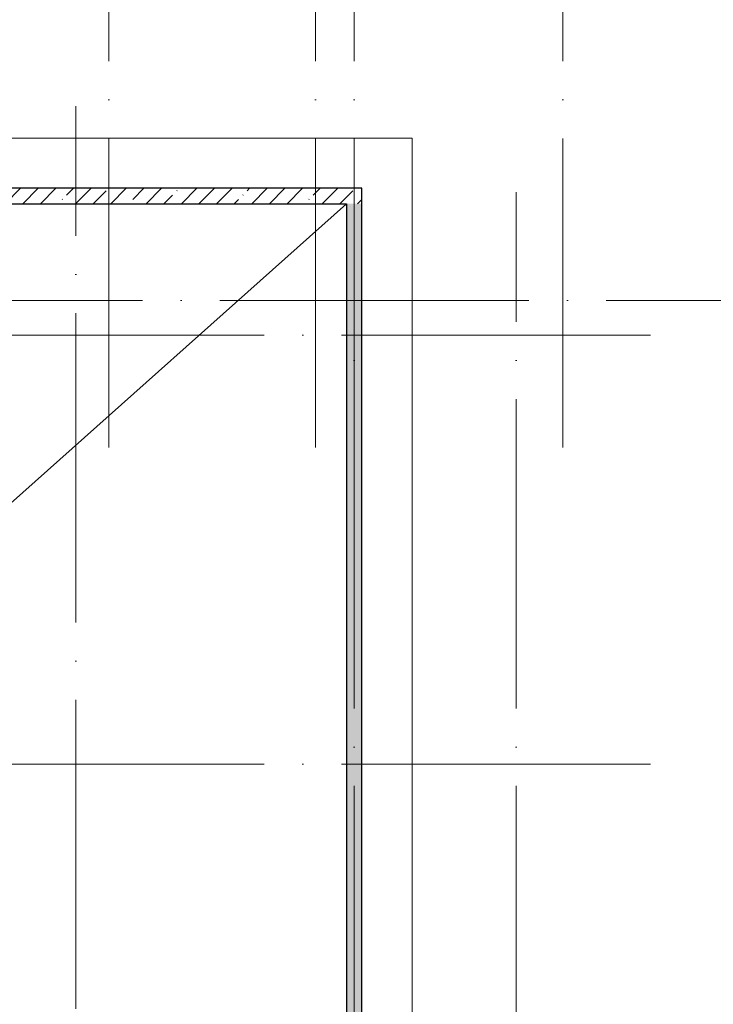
# Model space of a CAD drawing. Header units: millimetres. Extents: x -30540 to 143646, y -11730 to 123410.
# Tile 83 of 114: x 103577 to 112555, y 46043 to 58781. Entities that reach past the tile are written whole.
import ezdxf

# ---------------------------------------------------------------- set-up
doc = ezdxf.new("R2010")
doc.units = ezdxf.units.MM
doc.linetypes.add('ADSK_Линия сетки', pattern=[5000, 4000, -500, 0, -500])
for name, color, linetype, lineweight in [('A-FLOR-____-OTLN', 7, 'Continuous', 18), ('A-ROOF-____-OTLN', 7, 'Continuous', 18), ('A-WALL-____-MCUT', 7, 'Continuous', 40), ('A-WALL-____-PATT', 7, 'Continuous', 40), ('S-GRID-____-OTLN', 7, 'Continuous', 9)]:
    doc.layers.add(name, color=color, linetype=linetype, lineweight=lineweight)
pattern_1 = [(45, (0, 0), (-228.0985, 228.0985), []), (45, (228.1, 0), (-228.0985, 228.0985), [403.225, -80.645, 6.706, -73.939])]

# ---------------------------------------------------------------- blocks, each defined once
blk = doc.blocks.new('Наметкина 10_РД_АР_К4_отсоединено_rvt-1-Кровля')
at = {"layer": 'A-WALL-____-PATT', "lineweight": 5, "true_color": 0xcccccc}
h = blk.add_hatch(dxfattribs=at)
h.set_pattern_fill('FP_19', color=254, style=0, pattern_type=2)
h.set_pattern_definition(pattern_1)
h.paths.add_polyline_path([(107805, 56400), (108005, 56400), (108005, 56600), (89205, 56600), (89205, 56400), (101338, 56400)])
h = blk.add_hatch(dxfattribs=at)
h.set_pattern_fill('FP_19', color=254, style=0, pattern_type=2)
h.set_pattern_definition(pattern_1)
h.paths.add_polyline_path([(107805, -5150), (108005, -5150), (108005, 56400), (107805, 56400), (107805, -5147)])
at = {"layer": 'A-FLOR-____-OTLN', "color": 254, "lineweight": 13, "true_color": 0xcccccc}
for p, q in [((108655, 57250), (88555, 57250)), ((108655, -6000), (108655, 57250))]:
    blk.add_line(p, q, dxfattribs=at)
at = {"layer": 'A-ROOF-____-OTLN', "color": 254, "lineweight": 13, "true_color": 0xcccccc}
blk.add_line((101155, 50473), (107805, 56400), dxfattribs=at)
at = {"layer": 'A-WALL-____-MCUT', "color": 254, "lineweight": 30, "true_color": 0xcccccc}
for p, q in [((108005, 56600), (89205, 56600)), ((108005, 56400), (108005, 56600)), ((89405, 56400), (107805, 56400)), ((107805, 56400), (107805, -5150)), ((108005, -5150), (108005, 56400))]:
    blk.add_line(p, q, dxfattribs=at)

msp = doc.modelspace()

# ---------------------------------------------------------------- linework, layer by layer
at = {"layer": 'S-GRID-____-OTLN', "color": 253, "linetype": 'ADSK_Линия сетки', "true_color": 0xaaaaaa}
for p, q in [((104730.3, 53245.6), (104730.3, 100101.1)), ((107405.3, 53245.6), (107405.3, 100101.1)), ((107905.3, 53245.6), (107905.3, 100101.1)), ((110605.3, 53245.6), (110605.3, 100101.1)), ((104305.3, -9017.8), (104305.3, 57662.6)), ((107905.3, -10130.4), (107905.3, 56550)), ((110005.3, -10130.4), (110005.3, 56550)), ((135169, 55150), (62296.8, 55150)), ((111741.6, 54700), (78589.2, 54700)), ((111741.6, 49150), (78589.2, 49150))]:
    msp.add_line(p, q, dxfattribs=at)

# ---------------------------------------------------------------- block references
at = {"lineweight": 5}
msp.add_blockref('Наметкина 10_РД_АР_К4_отсоединено_rvt-1-Кровля', (0, 0), dxfattribs=at)

doc.saveas('drawing.dxf')
